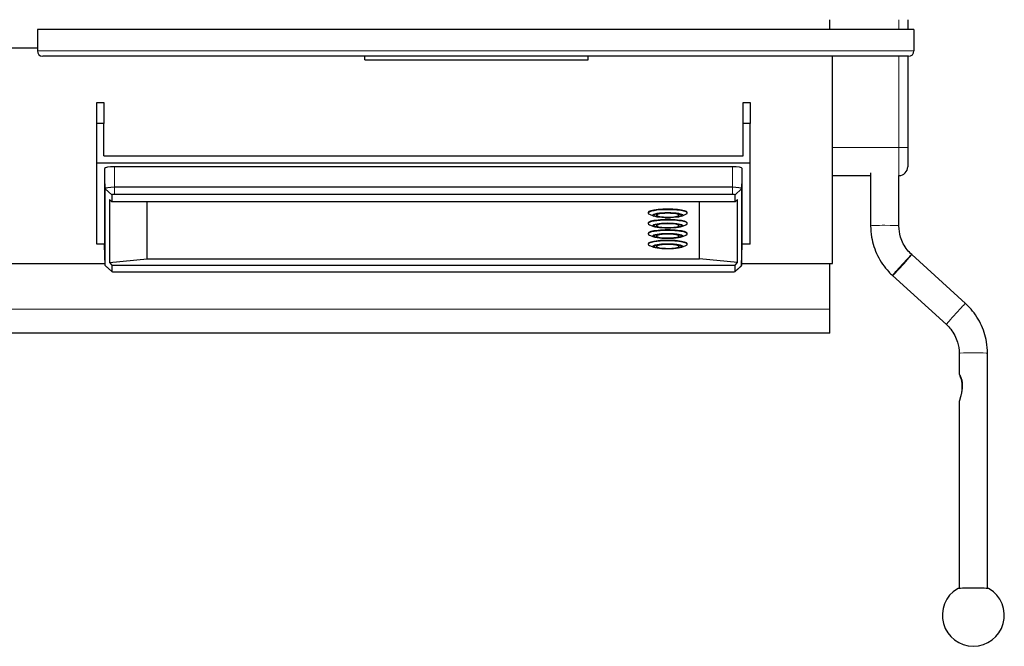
# Model space of a CAD drawing. Header units: inches. Extents: x 0 to 23760, y -13 to 16800.
# Tile 51 of 207: x 6452 to 7008, y 5555 to 5909. Entities that reach past the tile are written whole.
import ezdxf

# ---------------------------------------------------------------- set-up
doc = ezdxf.new("R2010")
doc.units = ezdxf.units.IN
doc.layers.add('254', color=7, linetype='Continuous', true_color=0xffffff)

msp = doc.modelspace()

# ---------------------------------------------------------------- linework, layer by layer
at = {"layer": '254', "color": 2, "linetype": 'Continuous', "lineweight": 25}
for p, q in [((6909.465, 5903.087), (6909.465, 5908.711)), ((6953.517, 5908.711), (6953.517, 5903.087)), ((6956.965, 5903.087), (6461.965, 5903.087)), ((6461.965, 5903.087), (6461.965, 5891.087)), ((6956.965, 5903.087), (6956.965, 5891.087)), ((6401.965, 5892.802), (6461.972, 5892.802)), ((6953.965, 5888.087), (6464.965, 5888.087)), ((6646.965, 5886.087), (6646.965, 5888.087)), ((6646.965, 5886.087), (6772.965, 5886.087)), ((6772.965, 5886.087), (6772.965, 5888.087)), ((6910.965, 5785.446), (6910.965, 5888.086)), ((6953.517, 5888.087), (6953.517, 5836.753)), ((6495.465, 5850.19), (6495.465, 5862.038)), ((6495.465, 5862.038), (6499.465, 5862.038)), ((6499.465, 5862.038), (6499.465, 5850.19)), ((6860.465, 5850.19), (6860.465, 5862.038)), ((6860.465, 5862.038), (6864.465, 5862.038)), ((6864.465, 5862.038), (6864.465, 5850.19)), ((6499.465, 5850.19), (6495.465, 5850.19)), ((6495.465, 5827.855), (6495.465, 5850.19)), ((6499.465, 5831.794), (6499.465, 5850.19)), ((6864.465, 5850.19), (6860.465, 5850.19)), ((6860.465, 5831.794), (6860.465, 5850.19)), ((6864.465, 5827.855), (6864.465, 5850.19)), ((6953.517, 5836.753), (6953.517, 5825.734)), ((6495.465, 5782.012), (6495.465, 5827.855)), ((6495.465, 5827.855), (6864.465, 5827.855)), ((6499.465, 5831.794), (6860.465, 5831.794)), ((6864.465, 5782.012), (6864.465, 5827.855)), ((6499.923, 5824.78), (6499.923, 5781.542)), ((6854.465, 5825.742), (6505.465, 5825.742)), ((6860.007, 5781.542), (6860.007, 5824.78)), ((6932.517, 5822.348), (6932.517, 5792.366)), ((6910.966, 5820.734), (6932.517, 5820.734)), ((6948.517, 5792.366), (6948.517, 5820.744)), ((6500.332, 5770.017), (6500.332, 5813.256)), ((6854.465, 5814.147), (6505.465, 5814.147)), ((6859.599, 5813.256), (6859.599, 5770.017)), ((6502.684, 5807.131), (6502.684, 5771.668)), ((6502.684, 5807.131), (6503.954, 5806.177)), ((6503.954, 5809.811), (6503.954, 5806.177)), ((6503.954, 5806.177), (6855.976, 5806.177)), ((6854.465, 5810.073), (6505.465, 5810.073)), ((6523.965, 5773.781), (6523.965, 5806.177)), ((6835.965, 5773.781), (6835.965, 5806.177)), ((6855.976, 5806.177), (6855.976, 5809.811)), ((6855.976, 5806.177), (6857.247, 5807.131)), ((6857.247, 5771.668), (6857.247, 5807.131)), ((6806.965, 5799.848), (6806.965, 5799.553)), ((6828.965, 5799.553), (6828.965, 5799.848)), ((6807.734, 5798.851), (6810.06, 5797.829)), ((6811.365, 5799.109), (6811.365, 5798.617)), ((6824.565, 5798.617), (6824.565, 5799.109)), ((6825.871, 5797.829), (6828.196, 5798.851)), ((6806.965, 5793.976), (6806.965, 5793.68)), ((6807.734, 5792.979), (6810.06, 5791.956)), ((6811.365, 5793.236), (6811.365, 5792.745)), ((6824.565, 5792.745), (6824.565, 5793.236)), ((6825.871, 5791.956), (6828.196, 5792.979)), ((6828.965, 5793.68), (6828.965, 5793.976)), ((6806.965, 5788.108), (6806.965, 5787.813)), ((6807.734, 5787.111), (6810.06, 5786.089)), ((6811.365, 5787.369), (6811.365, 5786.877)), ((6824.556, 5786.817), (6824.565, 5786.877)), ((6824.565, 5786.877), (6824.565, 5787.369)), ((6825.871, 5786.089), (6828.196, 5787.111)), ((6828.965, 5787.813), (6828.965, 5788.108)), ((6910.965, 5771.178), (6910.965, 5785.447)), ((6499.928, 5782.012), (6495.465, 5782.012)), ((6500.332, 5770.017), (6499.923, 5781.542)), ((6806.965, 5782.241), (6806.965, 5781.945)), ((6807.734, 5781.243), (6810.06, 5780.221)), ((6811.365, 5781.501), (6811.365, 5781.01)), ((6824.556, 5780.949), (6824.565, 5781.01)), ((6824.565, 5781.01), (6824.565, 5781.501)), ((6825.871, 5780.221), (6828.196, 5781.243)), ((6828.965, 5781.945), (6828.965, 5782.241)), ((6859.599, 5770.017), (6860.007, 5781.542)), ((6864.465, 5782.012), (6860.003, 5782.012)), ((6502.684, 5771.668), (6523.965, 5773.781)), ((6523.965, 5773.781), (6835.965, 5773.781)), ((6857.247, 5771.668), (6835.965, 5773.781)), ((6955.715, 5776.103), (6955.715, 5776.103)), ((6986.078, 5748.512), (6955.715, 5776.103)), ((6401.965, 5771.178), (6500.298, 5771.178)), ((6500.332, 5770.017), (6500.418, 5769.854)), ((6500.418, 5769.855), (6503.98, 5766.525)), ((6502.684, 5771.668), (6503.954, 5770.206)), ((6503.954, 5770.206), (6855.976, 5770.206)), ((6503.954, 5770.206), (6503.954, 5766.573)), ((6505.465, 5766.31), (6854.465, 5766.31)), ((6855.951, 5766.525), (6859.512, 5769.855)), ((6855.976, 5770.206), (6857.247, 5771.668)), ((6855.976, 5766.573), (6855.976, 5770.206)), ((6859.512, 5769.854), (6859.599, 5770.017)), ((6859.636, 5771.178), (6910.965, 5771.178)), ((6909.465, 5745.256), (6909.465, 5771.18)), ((6944.955, 5764.261), (6975.318, 5736.671)), ((6909.465, 5731.8), (6909.465, 5745.256)), ((6909.465, 5731.8), (6401.965, 5731.8)), ((6982.517, 5720.407), (6982.517, 5708.54)), ((6998.517, 5587.634), (6998.517, 5720.407)), ((6982.517, 5693.245), (6982.517, 5587.634))]:
    msp.add_line(p, q, dxfattribs=at)
at = {"layer": '254', "color": 110, "linetype": 'Continuous', "lineweight": 13}
for p, q in [((6948.517, 5903.086), (6948.517, 5908.712)), ((6461.965, 5891.087), (6956.965, 5891.087)), ((6948.517, 5836.501), (6948.517, 5888.087)), ((6948.517, 5836.501), (6910.966, 5836.501)), ((6948.517, 5820.744), (6948.517, 5836.501)), ((6500.332, 5813.256), (6499.923, 5824.78)), ((6505.465, 5814.147), (6505.465, 5825.742)), ((6854.465, 5814.147), (6854.465, 5825.742)), ((6859.599, 5813.256), (6860.007, 5824.78)), ((6503.954, 5809.811), (6500.332, 5813.256)), ((6505.465, 5810.073), (6505.465, 5814.147)), ((6854.465, 5810.073), (6854.465, 5814.147)), ((6855.976, 5809.811), (6859.599, 5813.256)), ((6955.717, 5776.099), (6955.715, 5776.103)), ((6503.954, 5766.573), (6500.332, 5770.017)), ((6855.976, 5766.573), (6859.599, 5770.017)), ((6909.465, 5745.256), (6401.965, 5745.256))]:
    msp.add_line(p, q, dxfattribs=at)
at = {"layer": '254', "color": 2, "linetype": 'Continuous', "lineweight": 25}
for centre, radius, start, end in [((6464.965, 5891.087), 3, 180, 270), ((6953.965, 5891.087), 3, 270, 0), ((6948.517, 5825.734), 5, 270, 0), ((6990.517, 5572.489), 17.5, 120.89129, 59.10872)]:
    msp.add_arc(centre, radius, start, end, dxfattribs=at)
at = {"layer": '254', "color": 110, "linetype": 'Continuous', "lineweight": 13}
for centre, major_axis, ratio, start_param, end_param in [((6948.517, 5836.753), (5, 0), 0.0504476, 4.712389, 6.2831853), ((6817.965, 5798.322), (6.3, 0), 0.1736482, 3.1415927, 4.7016879), ((6817.965, 5792.449), (6.3, 0), 0.1736482, 3.1415927, 4.7016879), ((6940.517, 5792.366), (8, 0), 0.0348995, 1.5707963, 3.1419854), ((6940.517, 5792.366), (8, 0), 0.0348995, 0.0037306, 1.5707963), ((6817.965, 5786.582), (6.3, 0), 0.1736482, 3.1415927, 4.7016879), ((6817.965, 5780.714), (6.3, 0), 0.1736482, 3.1415927, 4.7016879), ((6950.335, 5770.182), (5.38, 5.921), 0.0223793, 0, 1.5454509), ((6950.335, 5770.182), (5.38, 5.921), 0.0223793, 1.5454509, 3.1416745), ((6980.698, 5742.591), (5.38, 5.921), 0.0223793, 0.0004747, 1.5454509), ((6980.698, 5742.591), (5.38, 5.921), 0.0223793, 1.5454509, 3.1423622), ((6990.518, 5720.404), (8, 0), 0.0349453, 1.570939, 3.1321751), ((6990.518, 5720.404), (8, 0), 0.0349453, 0.0111975, 1.570939)]:
    msp.add_ellipse(centre, major_axis=major_axis, ratio=ratio, start_param=start_param, end_param=end_param, dxfattribs=at)
at = {"layer": '254', "color": 2, "linetype": 'Continuous', "lineweight": 25}
for centre, major_axis, ratio, start_param, end_param in [((6505.465, 5824.78), (-5.542, 0), 0.1736482, 4.712389, 6.2831853), ((6854.465, 5824.78), (-5.542, 0), 0.1736482, 3.1415927, 4.712389), ((6505.465, 5813.256), (5.133, 0), 0.1736482, 1.5707964, 3.1415926), ((6854.465, 5813.256), (5.133, 0), 0.1736482, 0, 1.5707963), ((6505.465, 5809.811), (1.511, 0), 0.1736482, 1.5707964, 3.1415926), ((6854.465, 5809.811), (1.511, 0), 0.1736482, 0, 1.5707963), ((6817.965, 5799.848), (11, 0), 0.1736482, 0, 3.1415927), ((6817.965, 5799.553), (-11, 0), 0.1736482, 4.712389, 6.2831853), ((6817.965, 5799.553), (-11, 0), 0.1736482, 2.7653869, 4.712389), ((6817.965, 5799.553), (-11, 0), 0.1736482, 0, 0.3762057), ((6817.965, 5793.976), (11, 0), 0.1736482, 0, 3.1415927), ((6817.965, 5793.68), (-11, 0), 0.1736482, 4.712389, 6.2831853), ((6817.965, 5798.617), (6.6, 0), 0.1736482, 2.1313743, 3.1415927), ((6817.965, 5798.322), (6.3, 0), 0.1736482, 0, 3.1415927), ((6817.965, 5798.322), (6.3, 0), 0.1736482, 4.7016879, 6.2831853), ((6817.965, 5793.68), (-11, 0), 0.1736482, 2.7653869, 4.712389), ((6817.965, 5798.617), (6.6, 0), 0.1736482, 0, 0.9047787), ((6817.965, 5793.68), (-11, 0), 0.1736482, 0, 0.3762057), ((6817.965, 5788.108), (11, 0), 0.1736482, 0, 3.1415927), ((6817.965, 5787.813), (-11, 0), 0.1736482, 4.712389, 6.2831853), ((6817.965, 5792.745), (6.6, 0), 0.1736482, 2.1313743, 3.1415927), ((6817.965, 5792.449), (6.3, 0), 0.1736482, 0, 3.1415927), ((6817.965, 5792.449), (6.3, 0), 0.1736482, 4.7016879, 6.2831853), ((6817.965, 5787.813), (-11, 0), 0.1736482, 2.7653869, 4.712389), ((6817.965, 5792.745), (6.6, 0), 0.1736482, 0, 0.9047787), ((6817.965, 5787.813), (-11, 0), 0.1736482, 0, 0.3762057), ((6817.965, 5782.241), (11, 0), 0.1736482, 0, 3.1415927), ((6817.965, 5781.945), (-11, 0), 0.1736482, 4.712389, 6.2831853), ((6817.965, 5786.877), (6.6, 0), 0.1736482, 2.1313743, 3.1415927), ((6817.965, 5786.582), (6.3, 0), 0.1736482, 0, 3.1415927), ((6817.965, 5786.582), (6.3, 0), 0.1736482, 4.7016879, 6.2831853), ((6817.965, 5781.945), (-11, 0), 0.1736482, 2.7653869, 4.712389), ((6817.965, 5786.877), (6.6, 0), 0.1736482, 0, 0.9047787), ((6817.965, 5781.945), (-11, 0), 0.1736482, 0, 0.3762057), ((6817.965, 5781.01), (6.6, 0), 0.1736482, 2.1313743, 3.1415927), ((6817.965, 5780.714), (6.3, 0), 0.1736482, 0, 3.1415927), ((6817.965, 5780.714), (6.3, 0), 0.1736482, 4.7016879, 6.2831853), ((6817.965, 5781.01), (6.6, 0), 0.1736482, 0, 0.9047787), ((6950.335, 5770.182), (5.38, 5.921), 0.0223793, 0, 6.2633239), ((6505.465, 5766.573), (1.511, 0), 0.1736482, 3.1415927, 4.712389), ((6854.465, 5766.573), (1.511, 0), 0.1736482, 4.712389, 6.2831853), ((6990.517, 5587.489), (9, 0), 0.0349453, 0.0579135, 3.0833388)]:
    msp.add_ellipse(centre, major_axis=major_axis, ratio=ratio, start_param=start_param, end_param=end_param, dxfattribs=at)
for centre, major_axis in [((6817.965, 5798.371), (-8.5, 0)), ((6817.965, 5798.371), (7.85, 0)), ((6817.965, 5792.498), (-8.5, 0)), ((6817.965, 5792.498), (7.85, 0)), ((6817.965, 5786.631), (-8.5, 0)), ((6817.965, 5786.631), (7.85, 0)), ((6817.965, 5780.763), (-8.5, 0)), ((6817.965, 5780.763), (7.85, 0))]:
    msp.add_ellipse(centre, major_axis=major_axis, ratio=0.1736482, dxfattribs=at)
for points, knots in [([(6811.463, 5798.342), (6811.537, 5798.235), (6811.827, 5797.949), (6812.706, 5797.68), (6814.039, 5797.425), (6815.08, 5797.355), (6815.411, 5797.338)], [0, 0, 0, 0, 0.1676644, 0.49291, 0.8480839, 1, 1, 1, 1]), ([(6811.463, 5792.469), (6811.537, 5792.363), (6811.827, 5792.076), (6812.706, 5791.807), (6814.039, 5791.552), (6815.08, 5791.482), (6815.411, 5791.466)], [0, 0, 0, 0, 0.1676644, 0.49291, 0.8480839, 1, 1, 1, 1]), ([(6932.517, 5792.366), (6932.52, 5790.197), (6933.006, 5784.436), (6935.977, 5775.264), (6940.832, 5768.269), (6944.181, 5764.965), (6944.955, 5764.261)], [0, 0, 0, 0, 0.2035295, 0.5518711, 0.9010145, 1, 1, 1, 1]), ([(6955.715, 5776.103), (6954.786, 5776.95), (6952.111, 5779.818), (6949.213, 5785.422), (6948.532, 5790.163), (6948.517, 5792.366)], [0, 0, 0, 0, 0.2038009, 0.6493242, 1, 1, 1, 1]), ([(6811.463, 5786.602), (6811.537, 5786.495), (6811.827, 5786.209), (6812.706, 5785.94), (6814.039, 5785.685), (6815.08, 5785.615), (6815.411, 5785.598)], [0, 0, 0, 0, 0.1676644, 0.49291, 0.8480839, 1, 1, 1, 1]), ([(6811.463, 5780.734), (6811.537, 5780.628), (6811.827, 5780.341), (6812.706, 5780.072), (6814.039, 5779.817), (6815.08, 5779.747), (6815.411, 5779.731)], [0, 0, 0, 0, 0.1676644, 0.49291, 0.8480839, 1, 1, 1, 1]), ([(6998.517, 5720.407), (6998.513, 5722.576), (6998.028, 5728.338), (6995.056, 5737.509), (6990.202, 5744.505), (6986.852, 5747.808), (6986.078, 5748.512)], [0, 0, 0, 0, 0.2035295, 0.5518711, 0.9010145, 1, 1, 1, 1]), ([(6975.318, 5736.671), (6976.247, 5735.823), (6978.922, 5732.955), (6981.82, 5727.352), (6982.502, 5722.611), (6982.517, 5720.407)], [0, 0, 0, 0, 0.2038009, 0.6493237, 1, 1, 1, 1]), ([(6982.517, 5708.54), (6982.517, 5708.541), (6982.517, 5708.542), (6982.517, 5708.544), (6982.518, 5708.544), (6982.526, 5708.543), (6982.54, 5708.529), (6982.575, 5708.487), (6982.588, 5708.47), (6982.612, 5708.44), (6982.624, 5708.423), (6982.638, 5708.404), (6982.647, 5708.391), (6982.652, 5708.385), (6982.696, 5708.323), (6982.741, 5708.256), (6982.844, 5708.096), (6982.901, 5708.003), (6982.977, 5707.87), (6982.993, 5707.843), (6983.025, 5707.786), (6983.072, 5707.7), (6983.121, 5707.607), (6983.221, 5707.413), (6983.288, 5707.274), (6983.388, 5707.048), (6983.422, 5706.97), (6983.472, 5706.849), (6983.488, 5706.808), (6983.521, 5706.726), (6983.537, 5706.684), (6983.618, 5706.473), (6983.679, 5706.297), (6983.795, 5705.931), (6983.849, 5705.741), (6983.911, 5705.496), (6983.924, 5705.447), (6983.947, 5705.348), (6983.982, 5705.199), (6984.014, 5705.048), (6984.074, 5704.745), (6984.109, 5704.54), (6984.168, 5704.125), (6984.193, 5703.915), (6984.224, 5703.597), (6984.233, 5703.491), (6984.244, 5703.33), (6984.248, 5703.277), (6984.254, 5703.169), (6984.257, 5703.115), (6984.271, 5702.846), (6984.277, 5702.631), (6984.281, 5702.202), (6984.278, 5701.987), (6984.266, 5701.559), (6984.256, 5701.346), (6984.229, 5700.919), (6984.195, 5700.493), (6984.148, 5700.068), (6984.108, 5699.749), (6984.094, 5699.643), (6984.065, 5699.431), (6984.05, 5699.326), (6984.002, 5699.011), (6983.968, 5698.802), (6983.895, 5698.39), (6983.856, 5698.185), (6983.775, 5697.779), (6983.733, 5697.578), (6983.645, 5697.18), (6983.599, 5696.983), (6983.505, 5696.593), (6983.457, 5696.4), (6983.395, 5696.162), (6983.382, 5696.114), (6983.357, 5696.02), (6983.345, 5695.972), (6983.307, 5695.832), (6983.282, 5695.739), (6983.206, 5695.464), (6983.155, 5695.285), (6983.08, 5695.024), (6983.054, 5694.939), (6983.017, 5694.813), (6983.004, 5694.771), (6982.98, 5694.688), (6982.967, 5694.647), (6982.906, 5694.446), (6982.859, 5694.293), (6982.792, 5694.079), (6982.77, 5694.011), (6982.728, 5693.879), (6982.708, 5693.817), (6982.68, 5693.727), (6982.666, 5693.684), (6982.653, 5693.643), (6982.644, 5693.615), (6982.64, 5693.602), (6982.619, 5693.537), (6982.603, 5693.489), (6982.576, 5693.404), (6982.564, 5693.366), (6982.549, 5693.318), (6982.542, 5693.295), (6982.536, 5693.276), (6982.533, 5693.264), (6982.531, 5693.259), (6982.521, 5693.224), (6982.517, 5693.207), (6982.517, 5693.203)], [0, 0, 0, 0, 0.0027777, 0.0027777, 0.0105802, 0.0105802, 0.0417902, 0.0417902, 0.0573952, 0.0573952, 0.0651977, 0.069099, 0.069099, 0.0730002, 0.0730002, 0.1042102, 0.1042102, 0.1354202, 0.1354202, 0.1432227, 0.1432227, 0.1510252, 0.1666303, 0.1666303, 0.1978403, 0.1978403, 0.2134453, 0.2134453, 0.2212478, 0.2212478, 0.2290503, 0.2290503, 0.2602603, 0.2602603, 0.2914703, 0.2914703, 0.2992728, 0.2992728, 0.3070753, 0.3226803, 0.3226803, 0.3538903, 0.3538903, 0.3851003, 0.3851003, 0.4007053, 0.4007053, 0.4085078, 0.4085078, 0.4163104, 0.4163104, 0.4475204, 0.4475204, 0.4787304, 0.4787304, 0.5099404, 0.5099404, 0.5411504, 0.5723604, 0.5723604, 0.5879654, 0.5879654, 0.6035704, 0.6035704, 0.6347804, 0.6347804, 0.6659904, 0.6659904, 0.6972005, 0.6972005, 0.7284105, 0.7284105, 0.7596205, 0.7596205, 0.767423, 0.767423, 0.7752255, 0.7752255, 0.7908305, 0.7908305, 0.8220405, 0.8220405, 0.8376455, 0.8376455, 0.845448, 0.845448, 0.8532505, 0.8532505, 0.8844605, 0.8844605, 0.9000655, 0.9000655, 0.9156705, 0.9156705, 0.9234731, 0.9273743, 0.9273743, 0.9312756, 0.9312756, 0.9468806, 0.9468806, 0.9624856, 0.9624856, 0.9702881, 0.9741893, 0.9741893, 0.9780906, 0.9780906, 1, 1, 1, 1]), ([(6984.169, 5700.076), (6984.185, 5700.236), (6984.199, 5700.396), (6984.227, 5700.768), (6984.24, 5700.98), (6984.257, 5701.405), (6984.263, 5701.618), (6984.265, 5702.044), (6984.262, 5702.258), (6984.248, 5702.687), (6984.236, 5702.901), (6984.215, 5703.171), (6984.211, 5703.224), (6984.201, 5703.332), (6984.196, 5703.386), (6984.18, 5703.548), (6984.168, 5703.655), (6984.128, 5703.974), (6984.097, 5704.185), (6984.025, 5704.601), (6983.984, 5704.807), (6983.915, 5705.111), (6983.891, 5705.212), (6983.852, 5705.362), (6983.839, 5705.412), (6983.813, 5705.511), (6983.799, 5705.56), (6983.73, 5705.803), (6983.672, 5705.99), (6983.549, 5706.352), (6983.484, 5706.527), (6983.401, 5706.735), (6983.385, 5706.776), (6983.351, 5706.858), (6983.334, 5706.899), (6983.284, 5707.018), (6983.216, 5707.171), (6983.15, 5707.314), (6983.101, 5707.418), (6983.076, 5707.469), (6983.052, 5707.518), (6983.036, 5707.55), (6983.028, 5707.566), (6983.02, 5707.582)], [0, 0, 0, 0, 0.0594137, 0.0594137, 0.1377959, 0.1377959, 0.2161781, 0.2161781, 0.2945603, 0.2945603, 0.3729425, 0.3729425, 0.392538, 0.392538, 0.4121336, 0.4121336, 0.4513247, 0.4513247, 0.5297069, 0.5297069, 0.608089, 0.608089, 0.6472801, 0.6472801, 0.6668757, 0.6668757, 0.6864712, 0.6864712, 0.7648534, 0.7648534, 0.8432356, 0.8432356, 0.8628312, 0.8628312, 0.8824267, 0.8824267, 0.9216178, 0.9608089, 0.9608089, 0.9804045, 0.9902022, 0.9902022, 1, 1, 1, 1])]:
    msp.add_open_spline(points, degree=3, knots=knots, dxfattribs=at)
for points in [[(6815.411, 5797.338), (6816.562, 5797.219), (6817.886, 5797.223)], [(6815.411, 5791.466), (6816.562, 5791.347), (6817.886, 5791.351)], [(6815.411, 5785.598), (6816.562, 5785.479), (6817.886, 5785.483)], [(6815.411, 5779.731), (6816.562, 5779.611), (6817.886, 5779.616)]]:
    msp.add_open_spline(points, degree=2, dxfattribs=at)

doc.saveas('drawing.dxf')
